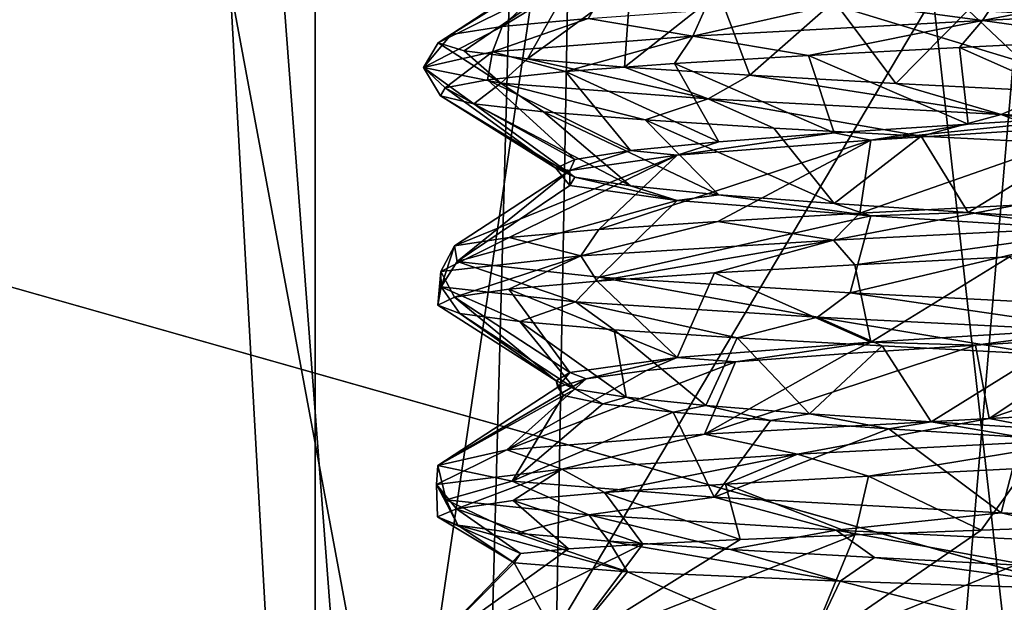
# Model space of a CAD drawing. Header units: millimetres. Extents: x -175 to 114, y -36 to 283.
# Tile 26 of 112: x 19.38 to 23.09, y -9.82 to -7.62. Entities that reach past the tile are written whole.
import ezdxf

# ---------------------------------------------------------------- set-up
doc = ezdxf.new("R2010")
doc.units = ezdxf.units.MM
doc.header["$LTSCALE"] = 65.185185
for name, color, linetype in [('1', 7, 'CONTINUOUS'), ('1031', 7, 'CONTINUOUS'), ('1032', 7, 'CONTINUOUS'), ('1033', 7, 'CONTINUOUS'), ('1035', 7, 'CONTINUOUS'), ('1036', 7, 'CONTINUOUS'), ('1192', 7, 'CONTINUOUS'), ('1193', 7, 'CONTINUOUS'), ('1263', 7, 'CONTINUOUS'), ('2', 7, 'CONTINUOUS'), ('30', 7, 'CONTINUOUS'), ('667', 7, 'CONTINUOUS'), ('856', 7, 'CONTINUOUS'), ('869', 7, 'CONTINUOUS')]:
    doc.layers.add(name, color=color, linetype=linetype)

msp = doc.modelspace()

# ---------------------------------------------------------------- linework, layer by layer
at = {"layer": '1', "linetype": 'CONTINUOUS'}
for points in [[(18.6379, 15.2434, 80), (21.8562, 15.9153, 80), (21, -15.8035, 80), (18.6379, 15.2434, 80)], [(25.1438, 15.9153, 80), (26, -15.8035, 80), (21, -32.75, 80), (25.1438, 15.9153, 80)], [(21.8562, 15.9153, 80), (25.1438, 15.9153, 80), (21, -32.75, 80), (21.8562, 15.9153, 80)], [(21, -15.8035, 80), (21.8562, 15.9153, 80), (21, -32.75, 80), (21, -15.8035, 80)], [(17.8227, -14.9589, 80), (18.6379, 15.2434, 80), (21, -15.8035, 80), (17.8227, -14.9589, 80)]]:
    msp.add_3dface(points, dxfattribs=at)
at = {"layer": '1031', "linetype": 'CONTINUOUS'}
for points in [[(20.9652, -8.5714, 99.5786), (20.9664, -8.6288, 98.416), (21.0171, -8.4744, 99.5667), (20.9652, -8.5714, 99.5786)], [(21.0171, -8.4744, 99.5667), (20.9664, -8.6288, 98.416), (21.0269, -8.5337, 98.392), (21.0171, -8.4744, 99.5667)], [(20.9664, -8.6288, 98.416), (21.4742, -8.6863, 97.3702), (21.0269, -8.5337, 98.392), (20.9664, -8.6288, 98.416)], [(21.0269, -8.5337, 98.392), (21.4742, -8.6863, 97.3702), (21.5629, -8.593, 97.3466), (21.0269, -8.5337, 98.392)], [(20.9664, -8.6288, 98.416), (20.9652, -8.5714, 99.5786), (20.9536, -8.6991, 98.9572), (20.9664, -8.6288, 98.416)], [(20.9536, -8.6991, 98.9572), (20.9652, -8.5714, 99.5786), (21.0171, -8.6684, 99.5667), (20.9536, -8.6991, 98.9572)], [(21.4742, -8.6863, 97.3702), (22.3871, -8.7437, 96.6502), (21.5629, -8.593, 97.3466), (21.4742, -8.6863, 97.3702)], [(21.5629, -8.593, 97.3466), (22.3871, -8.7437, 96.6502), (22.511, -8.6522, 96.6531), (21.5629, -8.593, 97.3466)], [(21.0375, -8.7298, 98.3502), (20.9664, -8.6288, 98.416), (20.9536, -8.6991, 98.9572), (21.0375, -8.7298, 98.3502)], [(21.4742, -8.6863, 97.3702), (20.9664, -8.6288, 98.416), (21.264, -8.7605, 97.7809), (21.4742, -8.6863, 97.3702)], [(21.264, -8.7605, 97.7809), (20.9664, -8.6288, 98.416), (21.0375, -8.7298, 98.3502), (21.264, -8.7605, 97.7809)], [(22.3871, -8.7437, 96.6502), (23.5224, -8.8011, 96.4001), (22.511, -8.6522, 96.6531), (22.3871, -8.7437, 96.6502)], [(22.511, -8.6522, 96.6531), (23.5224, -8.8011, 96.4001), (23.6696, -8.7115, 96.4589), (22.511, -8.6522, 96.6531)], [(21.6199, -8.7913, 97.2821), (21.4742, -8.6863, 97.3702), (21.264, -8.7605, 97.7809), (21.6199, -8.7913, 97.2821)], [(22.3871, -8.7437, 96.6502), (21.4742, -8.6863, 97.3702), (22.0847, -8.822, 96.8827), (22.3871, -8.7437, 96.6502)], [(22.0847, -8.822, 96.8827), (21.4742, -8.6863, 97.3702), (21.6199, -8.7913, 97.2821), (22.0847, -8.822, 96.8827)], [(22.6314, -8.8527, 96.6059), (22.3871, -8.7437, 96.6502), (22.0847, -8.822, 96.8827), (22.6314, -8.8527, 96.6059)], [(23.5224, -8.8011, 96.4001), (22.3871, -8.7437, 96.6502), (23.2284, -8.8834, 96.4677), (23.5224, -8.8011, 96.4001)], [(23.2284, -8.8834, 96.4677), (22.3871, -8.7437, 96.6502), (22.6314, -8.8527, 96.6059), (23.2284, -8.8834, 96.4677)], [(24.2091, -9.0671, 101.4461), (23.4384, -9.203, 101.5993), (23.0358, -9.1263, 101.5041), (24.2091, -9.0671, 101.4461)], [(23.0358, -9.1263, 101.5041), (22.3117, -9.2604, 101.3126), (21.9612, -9.1856, 101.0294), (23.0358, -9.1263, 101.5041)], [(23.4384, -9.203, 101.5993), (22.3117, -9.2604, 101.3126), (23.0358, -9.1263, 101.5041), (23.4384, -9.203, 101.5993)], [(21.9612, -9.1856, 101.0294), (21.4226, -9.3179, 100.5635), (21.2141, -9.2449, 100.1228), (21.9612, -9.1856, 101.0294)], [(22.3117, -9.2604, 101.3126), (21.4226, -9.3179, 100.5635), (21.9612, -9.1856, 101.0294), (22.3117, -9.2604, 101.3126)], [(22.3117, -9.2604, 101.3126), (23.4384, -9.203, 101.5993), (22.5805, -9.344, 101.375), (22.3117, -9.2604, 101.3126)], [(22.5805, -9.344, 101.375), (23.4384, -9.203, 101.5993), (23.1744, -9.3133, 101.5259), (22.5805, -9.344, 101.375)], [(21.4226, -9.3179, 100.5635), (20.9489, -9.3753, 99.5018), (21.2141, -9.2449, 100.1228), (21.4226, -9.3179, 100.5635)], [(21.2141, -9.2449, 100.1228), (20.9489, -9.3753, 99.5018), (20.9533, -9.3041, 98.9773), (21.2141, -9.2449, 100.1228)], [(21.4226, -9.3179, 100.5635), (22.3117, -9.2604, 101.3126), (21.5837, -9.4054, 100.6774), (21.4226, -9.3179, 100.5635)], [(21.5837, -9.4054, 100.6774), (22.3117, -9.2604, 101.3126), (22.0398, -9.3747, 101.0866), (21.5837, -9.4054, 100.6774)], [(22.0398, -9.3747, 101.0866), (22.3117, -9.2604, 101.3126), (22.5805, -9.344, 101.375), (22.0398, -9.3747, 101.0866)], [(20.9489, -9.3753, 99.5018), (20.9852, -9.4327, 98.3398), (20.9533, -9.3041, 98.9773), (20.9489, -9.3753, 99.5018)], [(20.9489, -9.3753, 99.5018), (21.4226, -9.3179, 100.5635), (21.0242, -9.4669, 99.5971), (20.9489, -9.3753, 99.5018)], [(20.9533, -9.3041, 98.9773), (20.9852, -9.4327, 98.3398), (21.2344, -9.3634, 97.8367), (20.9533, -9.3041, 98.9773)], [(21.0242, -9.4669, 99.5971), (21.4226, -9.3179, 100.5635), (21.2385, -9.4362, 100.1712), (21.0242, -9.4669, 99.5971)], [(21.2385, -9.4362, 100.1712), (21.4226, -9.3179, 100.5635), (21.5837, -9.4054, 100.6774), (21.2385, -9.4362, 100.1712)], [(20.9852, -9.4327, 98.3398), (21.5243, -9.4901, 97.3098), (21.2344, -9.3634, 97.8367), (20.9852, -9.4327, 98.3398)], [(21.2344, -9.3634, 97.8367), (21.5243, -9.4901, 97.3098), (21.9976, -9.4227, 96.9436), (21.2344, -9.3634, 97.8367)], [(20.9852, -9.4327, 98.3398), (20.9489, -9.3753, 99.5018), (21.0297, -9.5283, 98.3804), (20.9852, -9.4327, 98.3398)], [(21.0297, -9.5283, 98.3804), (20.9489, -9.3753, 99.5018), (20.9532, -9.4976, 98.9884), (21.0297, -9.5283, 98.3804)], [(20.9532, -9.4976, 98.9884), (20.9489, -9.3753, 99.5018), (21.0242, -9.4669, 99.5971), (20.9532, -9.4976, 98.9884)], [(21.5243, -9.4901, 97.3098), (20.9852, -9.4327, 98.3398), (21.2492, -9.559, 97.8083), (21.5243, -9.4901, 97.3098)], [(21.2492, -9.559, 97.8083), (20.9852, -9.4327, 98.3398), (21.0297, -9.5283, 98.3804), (21.2492, -9.559, 97.8083)], [(21.5243, -9.4901, 97.3098), (22.4585, -9.5475, 96.6177), (21.9976, -9.4227, 96.9436), (21.5243, -9.4901, 97.3098)], [(21.9976, -9.4227, 96.9436), (22.4585, -9.5475, 96.6177), (23.0804, -9.4819, 96.488), (21.9976, -9.4227, 96.9436)], [(21.599, -9.5897, 97.3052), (21.5243, -9.4901, 97.3098), (21.2492, -9.559, 97.8083), (21.599, -9.5897, 97.3052)], [(22.4585, -9.5475, 96.6177), (21.5243, -9.4901, 97.3098), (22.0588, -9.6204, 96.9002), (22.4585, -9.5475, 96.6177)], [(22.0588, -9.6204, 96.9002), (21.5243, -9.4901, 97.3098), (21.599, -9.5897, 97.3052), (22.0588, -9.6204, 96.9002)], [(22.4585, -9.5475, 96.6177), (23.6008, -9.6049, 96.402), (23.0804, -9.4819, 96.488), (22.4585, -9.5475, 96.6177)], [(23.0804, -9.4819, 96.488), (23.6008, -9.6049, 96.402), (24.2525, -9.5412, 96.5669), (23.0804, -9.4819, 96.488)], [(22.6021, -9.6511, 96.6167), (22.4585, -9.5475, 96.6177), (22.0588, -9.6204, 96.9002), (22.6021, -9.6511, 96.6167)], [(23.6008, -9.6049, 96.402), (22.4585, -9.5475, 96.6177), (23.1974, -9.6818, 96.4713), (23.6008, -9.6049, 96.402)], [(23.1974, -9.6818, 96.4713), (22.4585, -9.5475, 96.6177), (22.6021, -9.6511, 96.6167), (23.1974, -9.6818, 96.4713)]]:
    msp.add_3dface(points, dxfattribs=at)
at = {"layer": '1032', "linetype": 'CONTINUOUS'}
for points in [[(20.9536, -8.6991, 98.9572), (21.0171, -8.6684, 99.5667), (21.4004, -8.9841, 98.959), (20.9536, -8.6991, 98.9572)], [(21.0375, -8.7298, 98.3502), (20.9536, -8.6991, 98.9572), (21.4004, -8.9841, 98.959), (21.0375, -8.7298, 98.3502)], [(21.4004, -8.9841, 98.959), (21.0171, -8.6684, 99.5667), (21.4527, -8.9531, 99.4673), (21.4004, -8.9841, 98.959)], [(21.264, -8.7605, 97.7809), (21.0375, -8.7298, 98.3502), (21.4725, -9.0152, 98.4531), (21.264, -8.7605, 97.7809)], [(21.4725, -9.0152, 98.4531), (21.0375, -8.7298, 98.3502), (21.4004, -8.9841, 98.959), (21.4725, -9.0152, 98.4531)], [(21.6199, -8.7913, 97.2821), (21.264, -8.7605, 97.7809), (21.6646, -9.0462, 97.9796), (21.6199, -8.7913, 97.2821)], [(21.6646, -9.0462, 97.9796), (21.264, -8.7605, 97.7809), (21.4725, -9.0152, 98.4531), (21.6646, -9.0462, 97.9796)], [(22.0847, -8.822, 96.8827), (21.6199, -8.7913, 97.2821), (21.9654, -9.0773, 97.5665), (22.0847, -8.822, 96.8827)], [(21.9654, -9.0773, 97.5665), (21.6199, -8.7913, 97.2821), (21.6646, -9.0462, 97.9796), (21.9654, -9.0773, 97.5665)], [(22.3571, -9.1084, 97.2383), (22.0847, -8.822, 96.8827), (21.9654, -9.0773, 97.5665), (22.3571, -9.1084, 97.2383)], [(22.6314, -8.8527, 96.6059), (22.0847, -8.822, 96.8827), (22.3571, -9.1084, 97.2383), (22.6314, -8.8527, 96.6059)], [(22.8165, -9.1394, 97.0144), (22.6314, -8.8527, 96.6059), (22.3571, -9.1084, 97.2383), (22.8165, -9.1394, 97.0144)], [(23.2284, -8.8834, 96.4677), (22.6314, -8.8527, 96.6059), (22.8165, -9.1394, 97.0144), (23.2284, -8.8834, 96.4677)], [(23.3163, -9.1705, 96.9081), (23.2284, -8.8834, 96.4677), (22.8165, -9.1394, 97.0144), (23.3163, -9.1705, 96.9081)], [(23.0049, -9.5481, 101.1416), (22.5805, -9.344, 101.375), (23.1744, -9.3133, 101.5259), (23.0049, -9.5481, 101.1416)], [(23.5, -9.5304, 101.1804), (23.0049, -9.5481, 101.1416), (23.1744, -9.3133, 101.5259), (23.5, -9.5304, 101.1804)], [(22.5283, -9.5657, 100.9913), (22.0398, -9.3747, 101.0866), (22.5805, -9.344, 101.375), (22.5283, -9.5657, 100.9913)], [(23.0049, -9.5481, 101.1416), (22.5283, -9.5657, 100.9913), (22.5805, -9.344, 101.375), (23.0049, -9.5481, 101.1416)], [(21.7283, -9.6009, 100.3883), (21.2385, -9.4362, 100.1712), (21.5837, -9.4054, 100.6774), (21.7283, -9.6009, 100.3883)], [(22.0952, -9.5833, 100.7362), (21.5837, -9.4054, 100.6774), (22.0398, -9.3747, 101.0866), (22.0952, -9.5833, 100.7362)], [(22.0952, -9.5833, 100.7362), (21.7283, -9.6009, 100.3883), (21.5837, -9.4054, 100.6774), (22.0952, -9.5833, 100.7362)], [(22.5283, -9.5657, 100.9913), (22.0952, -9.5833, 100.7362), (22.0398, -9.3747, 101.0866), (22.5283, -9.5657, 100.9913)], [(21.4469, -9.6184, 99.9646), (21.0242, -9.4669, 99.5971), (21.2385, -9.4362, 100.1712), (21.4469, -9.6184, 99.9646)], [(21.7283, -9.6009, 100.3883), (21.4469, -9.6184, 99.9646), (21.2385, -9.4362, 100.1712), (21.7283, -9.6009, 100.3883)], [(21.2663, -9.6359, 99.4859), (20.9532, -9.4976, 98.9884), (21.0242, -9.4669, 99.5971), (21.2663, -9.6359, 99.4859)], [(21.4469, -9.6184, 99.9646), (21.2663, -9.6359, 99.4859), (21.0242, -9.4669, 99.5971), (21.4469, -9.6184, 99.9646)], [(21.2663, -9.6359, 99.4859), (21.2427, -9.6708, 98.4607), (20.9532, -9.4976, 98.9884), (21.2663, -9.6359, 99.4859)], [(21.2427, -9.6708, 98.4607), (21.0297, -9.5283, 98.3804), (20.9532, -9.4976, 98.9884), (21.2427, -9.6708, 98.4607)], [(21.2427, -9.6708, 98.4607), (21.6707, -9.7056, 97.5159), (21.0297, -9.5283, 98.3804), (21.2427, -9.6708, 98.4607)], [(21.6707, -9.7056, 97.5159), (21.2492, -9.559, 97.8083), (21.0297, -9.5283, 98.3804), (21.6707, -9.7056, 97.5159)], [(21.6707, -9.7056, 97.5159), (21.599, -9.5897, 97.3052), (21.2492, -9.559, 97.8083), (21.6707, -9.7056, 97.5159)], [(21.6707, -9.7056, 97.5159), (22.4737, -9.7402, 96.8413), (21.599, -9.5897, 97.3052), (21.6707, -9.7056, 97.5159)], [(22.4737, -9.7402, 96.8413), (22.0588, -9.6204, 96.9002), (21.599, -9.5897, 97.3052), (22.4737, -9.7402, 96.8413)], [(22.4737, -9.7402, 96.8413), (22.6021, -9.6511, 96.6167), (22.0588, -9.6204, 96.9002), (22.4737, -9.7402, 96.8413)], [(22.4737, -9.7402, 96.8413), (23.5, -9.7747, 96.5753), (22.6021, -9.6511, 96.6167), (22.4737, -9.7402, 96.8413)], [(23.5, -9.7747, 96.5753), (23.1974, -9.6818, 96.4713), (22.6021, -9.6511, 96.6167), (23.5, -9.7747, 96.5753)]]:
    msp.add_3dface(points, dxfattribs=at)
at = {"layer": '1033', "linetype": 'CONTINUOUS'}
for points in [[(21.0171, -8.4744, 99.5667), (21.0269, -8.5337, 98.392), (21.4527, -8.1898, 99.4673), (21.0171, -8.4744, 99.5667)], [(21.4527, -8.1898, 99.4673), (21.0269, -8.5337, 98.392), (21.4526, -8.2469, 98.5328), (21.4527, -8.1898, 99.4673)], [(21.4526, -8.2469, 98.5328), (21.0269, -8.5337, 98.392), (21.8581, -8.3041, 97.6907), (21.4526, -8.2469, 98.5328)], [(21.0269, -8.5337, 98.392), (21.5629, -8.593, 97.3466), (21.8581, -8.3041, 97.6907), (21.0269, -8.5337, 98.392)], [(21.8581, -8.3041, 97.6907), (21.5629, -8.593, 97.3466), (22.5889, -8.3612, 97.1079), (21.8581, -8.3041, 97.6907)], [(21.5629, -8.593, 97.3466), (22.511, -8.6522, 96.6531), (22.5889, -8.3612, 97.1079), (21.5629, -8.593, 97.3466)], [(22.5889, -8.3612, 97.1079), (22.511, -8.6522, 96.6531), (23.5, -8.4184, 96.9), (22.5889, -8.3612, 97.1079)], [(22.511, -8.6522, 96.6531), (23.6696, -8.7115, 96.4589), (23.5, -8.4184, 96.9), (22.511, -8.6522, 96.6531)], [(24.2091, -9.0671, 101.4461), (23.0358, -9.1263, 101.5041), (24.0435, -8.785, 101.0285), (24.2091, -9.0671, 101.4461)], [(24.0435, -8.785, 101.0285), (23.0358, -9.1263, 101.5041), (23.5, -8.8184, 101.1), (24.0435, -8.785, 101.0285)], [(23.5, -8.8184, 101.1), (23.0358, -9.1263, 101.5041), (22.9845, -8.85, 101.0357), (23.5, -8.8184, 101.1)], [(23.0358, -9.1263, 101.5041), (21.9612, -9.1856, 101.0294), (22.9845, -8.85, 101.0357), (23.0358, -9.1263, 101.5041)], [(22.9845, -8.85, 101.0357), (21.9612, -9.1856, 101.0294), (22.5005, -8.8815, 100.8469), (22.9845, -8.85, 101.0357)], [(22.5005, -8.8815, 100.8469), (21.9612, -9.1856, 101.0294), (22.0777, -8.9131, 100.545), (22.5005, -8.8815, 100.8469)], [(21.9612, -9.1856, 101.0294), (21.2141, -9.2449, 100.1228), (22.0777, -8.9131, 100.545), (21.9612, -9.1856, 101.0294)], [(22.0777, -8.9131, 100.545), (21.2141, -9.2449, 100.1228), (21.7419, -8.9447, 100.1485), (22.0777, -8.9131, 100.545)], [(21.7419, -8.9447, 100.1485), (21.2141, -9.2449, 100.1228), (21.5137, -8.9763, 99.6817), (21.7419, -8.9447, 100.1485)], [(21.2141, -9.2449, 100.1228), (20.9533, -9.3041, 98.9773), (21.5137, -8.9763, 99.6817), (21.2141, -9.2449, 100.1228)], [(21.5137, -8.9763, 99.6817), (20.9533, -9.3041, 98.9773), (21.4071, -9.0079, 99.1731), (21.5137, -8.9763, 99.6817)], [(21.4071, -9.0079, 99.1731), (20.9533, -9.3041, 98.9773), (21.4287, -9.0394, 98.654), (21.4071, -9.0079, 99.1731)], [(20.9533, -9.3041, 98.9773), (21.2344, -9.3634, 97.8367), (21.4287, -9.0394, 98.654), (20.9533, -9.3041, 98.9773)], [(21.4287, -9.0394, 98.654), (21.2344, -9.3634, 97.8367), (21.577, -9.071, 98.1561), (21.4287, -9.0394, 98.654)], [(21.577, -9.071, 98.1561), (21.2344, -9.3634, 97.8367), (21.8431, -9.1026, 97.7098), (21.577, -9.071, 98.1561)], [(21.2344, -9.3634, 97.8367), (21.9976, -9.4227, 96.9436), (21.8431, -9.1026, 97.7098), (21.2344, -9.3634, 97.8367)], [(21.8431, -9.1026, 97.7098), (21.9976, -9.4227, 96.9436), (22.2105, -9.1342, 97.3426), (21.8431, -9.1026, 97.7098)], [(22.2105, -9.1342, 97.3426), (21.9976, -9.4227, 96.9436), (22.6568, -9.1658, 97.0767), (22.2105, -9.1342, 97.3426)], [(21.9976, -9.4227, 96.9436), (23.0804, -9.4819, 96.488), (22.6568, -9.1658, 97.0767), (21.9976, -9.4227, 96.9436)], [(22.6568, -9.1658, 97.0767), (23.0804, -9.4819, 96.488), (23.1547, -9.1973, 96.9286), (22.6568, -9.1658, 97.0767)], [(23.0804, -9.4819, 96.488), (24.2525, -9.5412, 96.5669), (23.1547, -9.1973, 96.9286), (23.0804, -9.4819, 96.488)]]:
    msp.add_3dface(points, dxfattribs=at)
at = {"layer": '1035', "linetype": 'CONTINUOUS'}
for points in [[(23.5262, -7.6957, 101.5467), (23.5, -7.9816, 101.1), (22.9232, -7.7261, 101.4806), (23.5262, -7.6957, 101.5467)], [(22.9232, -7.7261, 101.4806), (22.9565, -8.015, 101.0285), (22.3529, -7.7565, 101.2739), (22.9232, -7.7261, 101.4806)], [(23.5, -7.9816, 101.1), (22.9565, -8.015, 101.0285), (22.9232, -7.7261, 101.4806), (23.5, -7.9816, 101.1)], [(22.3529, -7.7565, 101.2739), (22.4501, -8.0483, 100.8187), (21.8478, -7.7869, 100.9381), (22.3529, -7.7565, 101.2739)], [(22.9565, -8.015, 101.0285), (22.4501, -8.0483, 100.8187), (22.3529, -7.7565, 101.2739), (22.9565, -8.015, 101.0285)], [(21.8478, -7.7869, 100.9381), (22.0151, -8.0816, 100.485), (21.4363, -7.8173, 100.4924), (21.8478, -7.7869, 100.9381)], [(22.4501, -8.0483, 100.8187), (22.0151, -8.0816, 100.485), (21.8478, -7.7869, 100.9381), (22.4501, -8.0483, 100.8187)], [(21.4363, -7.8173, 100.4924), (21.6813, -8.115, 100.05), (21.1419, -7.8477, 99.962), (21.4363, -7.8173, 100.4924)], [(22.0151, -8.0816, 100.485), (21.6813, -8.115, 100.05), (21.4363, -7.8173, 100.4924), (22.0151, -8.0816, 100.485)], [(20.9813, -7.8781, 99.3771), (21.4, -8.1816, 99), (20.9635, -7.9085, 98.7707), (20.9813, -7.8781, 99.3771)], [(21.1419, -7.8477, 99.962), (21.4715, -8.1483, 99.5435), (20.9813, -7.8781, 99.3771), (21.1419, -7.8477, 99.962)], [(21.4715, -8.1483, 99.5435), (21.4, -8.1816, 99), (20.9813, -7.8781, 99.3771), (21.4715, -8.1483, 99.5435)], [(21.6813, -8.115, 100.05), (21.4715, -8.1483, 99.5435), (21.1419, -7.8477, 99.962), (21.6813, -8.115, 100.05)], [(21.4, -8.1816, 99), (21.4715, -8.215, 98.4566), (20.9635, -7.9085, 98.7707), (21.4, -8.1816, 99)], [(20.9635, -7.9085, 98.7707), (21.4715, -8.215, 98.4566), (21.0897, -7.9389, 98.1774), (20.9635, -7.9085, 98.7707)], [(21.4715, -8.215, 98.4566), (21.6813, -8.2483, 97.95), (21.0897, -7.9389, 98.1774), (21.4715, -8.215, 98.4566)], [(21.0897, -7.9389, 98.1774), (21.6813, -8.2483, 97.95), (21.3526, -7.9693, 97.6308), (21.0897, -7.9389, 98.1774)], [(21.6813, -8.2483, 97.95), (22.0151, -8.2816, 97.5151), (21.3526, -7.9693, 97.6308), (21.6813, -8.2483, 97.95)], [(21.3526, -7.9693, 97.6308), (22.0151, -8.2816, 97.5151), (21.7373, -7.9997, 97.1618), (21.3526, -7.9693, 97.6308)], [(22.0151, -8.2816, 97.5151), (22.4501, -8.315, 97.1813), (21.7373, -7.9997, 97.1618), (22.0151, -8.2816, 97.5151)], [(21.7373, -7.9997, 97.1618), (22.4501, -8.315, 97.1813), (22.222, -8.0301, 96.7971), (21.7373, -7.9997, 97.1618)], [(22.222, -8.0301, 96.7971), (22.4501, -8.315, 97.1813), (22.7792, -8.0605, 96.5573), (22.222, -8.0301, 96.7971)], [(22.4501, -8.315, 97.1813), (22.9565, -8.3483, 96.9715), (22.7792, -8.0605, 96.5573), (22.4501, -8.315, 97.1813)], [(22.7792, -8.0605, 96.5573), (22.9565, -8.3483, 96.9715), (23.3773, -8.0909, 96.4562), (22.7792, -8.0605, 96.5573)], [(22.9565, -8.3483, 96.9715), (23.5, -8.3816, 96.9), (23.3773, -8.0909, 96.4562), (22.9565, -8.3483, 96.9715)], [(22.5284, -8.5468, 101.3542), (22.5889, -8.8388, 100.8921), (21.9992, -8.5772, 101.0576), (22.5284, -8.5468, 101.3542)], [(23.1127, -8.5164, 101.5172), (22.5889, -8.8388, 100.8921), (22.5284, -8.5468, 101.3542), (23.1127, -8.5164, 101.5172)], [(23.5, -8.7816, 101.1), (22.5889, -8.8388, 100.8921), (23.1127, -8.5164, 101.5172), (23.5, -8.7816, 101.1)], [(21.9992, -8.5772, 101.0576), (21.8581, -8.8959, 100.3093), (21.5552, -8.6076, 100.6444), (21.9992, -8.5772, 101.0576)], [(22.5889, -8.8388, 100.8921), (21.8581, -8.8959, 100.3093), (21.9992, -8.5772, 101.0576), (22.5889, -8.8388, 100.8921)], [(21.5552, -8.6076, 100.6444), (21.8581, -8.8959, 100.3093), (21.2215, -8.638, 100.1378), (21.5552, -8.6076, 100.6444)], [(21.4527, -8.9531, 99.4673), (21.0171, -8.6684, 99.5667), (21.2215, -8.638, 100.1378), (21.4527, -8.9531, 99.4673)], [(21.8581, -8.8959, 100.3093), (21.4527, -8.9531, 99.4673), (21.2215, -8.638, 100.1378), (21.8581, -8.8959, 100.3093)]]:
    msp.add_3dface(points, dxfattribs=at)
at = {"layer": '1036', "linetype": 'CONTINUOUS'}
for points in [[(21.5218, -7.6163, 100.604), (21.1965, -7.6469, 100.0862), (21.6813, -7.3517, 100.05), (21.5218, -7.6163, 100.604)], [(21.6813, -7.3517, 100.05), (21.1965, -7.6469, 100.0862), (21.4715, -7.385, 99.5435), (21.6813, -7.3517, 100.05)], [(21.1965, -7.6469, 100.0862), (21.0039, -7.6776, 99.5057), (21.4715, -7.385, 99.5435), (21.1965, -7.6469, 100.0862)], [(21.4715, -7.385, 99.5435), (21.0039, -7.6776, 99.5057), (21.4, -7.4184, 99), (21.4715, -7.385, 99.5435)], [(21.0039, -7.6776, 99.5057), (20.9553, -7.7082, 98.8961), (21.4, -7.4184, 99), (21.0039, -7.6776, 99.5057)], [(21.4, -7.4184, 99), (20.9553, -7.7082, 98.8961), (21.4715, -7.4517, 98.4566), (21.4, -7.4184, 99)], [(20.9553, -7.7082, 98.8961), (21.0535, -7.7389, 98.2924), (21.4715, -7.4517, 98.4566), (20.9553, -7.7082, 98.8961)], [(21.0535, -7.7389, 98.2924), (21.2927, -7.7695, 97.7296), (21.4715, -7.4517, 98.4566), (21.0535, -7.7389, 98.2924)], [(21.4715, -7.4517, 98.4566), (21.2927, -7.7695, 97.7296), (21.6813, -7.485, 97.95), (21.4715, -7.4517, 98.4566)], [(21.2927, -7.7695, 97.7296), (21.6592, -7.8002, 97.24), (21.6813, -7.485, 97.95), (21.2927, -7.7695, 97.7296)], [(21.6813, -7.485, 97.95), (21.6592, -7.8002, 97.24), (22.0151, -7.5184, 97.5151), (21.6813, -7.485, 97.95)], [(21.6592, -7.8002, 97.24), (22.1319, -7.8308, 96.8519), (22.0151, -7.5184, 97.5151), (21.6592, -7.8002, 97.24)], [(22.0151, -7.5184, 97.5151), (22.1319, -7.8308, 96.8519), (22.4501, -7.5517, 97.1813), (22.0151, -7.5184, 97.5151)], [(22.1319, -7.8308, 96.8519), (22.6835, -7.8615, 96.5877), (22.4501, -7.5517, 97.1813), (22.1319, -7.8308, 96.8519)], [(22.4501, -7.5517, 97.1813), (22.6835, -7.8615, 96.5877), (22.9565, -7.585, 96.9715), (22.4501, -7.5517, 97.1813)], [(22.6835, -7.8615, 96.5877), (23.2821, -7.8921, 96.4625), (22.9565, -7.585, 96.9715), (22.6835, -7.8615, 96.5877)], [(22.9565, -7.585, 96.9715), (23.2821, -7.8921, 96.4625), (23.5, -7.6184, 96.9), (22.9565, -7.585, 96.9715)], [(23.1375, -8.3212, 101.5209), (22.547, -8.3518, 101.3618), (23.5, -8.0184, 101.1), (23.1375, -8.3212, 101.5209)], [(23.5, -8.0184, 101.1), (22.547, -8.3518, 101.3618), (22.5889, -8.0755, 100.8921), (23.5, -8.0184, 101.1)], [(22.0114, -8.3825, 101.0665), (21.5617, -8.4131, 100.652), (22.5889, -8.0755, 100.8921), (22.0114, -8.3825, 101.0665)], [(22.5889, -8.0755, 100.8921), (21.5617, -8.4131, 100.652), (21.8581, -8.1327, 100.3093), (22.5889, -8.0755, 100.8921)], [(22.547, -8.3518, 101.3618), (22.0114, -8.3825, 101.0665), (22.5889, -8.0755, 100.8921), (22.547, -8.3518, 101.3618)], [(21.0171, -8.4744, 99.5667), (21.4527, -8.1898, 99.4673), (21.8581, -8.1327, 100.3093), (21.0171, -8.4744, 99.5667)], [(21.2238, -8.4438, 100.1423), (21.0171, -8.4744, 99.5667), (21.8581, -8.1327, 100.3093), (21.2238, -8.4438, 100.1423)], [(21.5617, -8.4131, 100.652), (21.2238, -8.4438, 100.1423), (21.8581, -8.1327, 100.3093), (21.5617, -8.4131, 100.652)]]:
    msp.add_3dface(points, dxfattribs=at)
at = {"layer": '1192', "linetype": 'CONTINUOUS'}
for points in [[(22.9565, -8.015, 101.0285), (23.5, -7.9816, 101.1), (22.5889, -8.0755, 100.8921), (22.9565, -8.015, 101.0285)], [(23.5, -7.9816, 101.1), (23.5, -8.0184, 101.1), (22.5889, -8.0755, 100.8921), (23.5, -7.9816, 101.1)], [(22.4501, -8.0483, 100.8187), (22.9565, -8.015, 101.0285), (22.5889, -8.0755, 100.8921), (22.4501, -8.0483, 100.8187)], [(22.0151, -8.0816, 100.485), (22.4501, -8.0483, 100.8187), (21.8581, -8.1327, 100.3093), (22.0151, -8.0816, 100.485)], [(22.4501, -8.0483, 100.8187), (22.5889, -8.0755, 100.8921), (21.8581, -8.1327, 100.3093), (22.4501, -8.0483, 100.8187)], [(21.6813, -8.115, 100.05), (22.0151, -8.0816, 100.485), (21.8581, -8.1327, 100.3093), (21.6813, -8.115, 100.05)], [(21.4527, -8.1898, 99.4673), (21.4715, -8.1483, 99.5435), (21.6813, -8.115, 100.05), (21.4527, -8.1898, 99.4673)], [(21.4527, -8.1898, 99.4673), (21.6813, -8.115, 100.05), (21.8581, -8.1327, 100.3093), (21.4527, -8.1898, 99.4673)], [(21.4527, -8.1898, 99.4673), (21.4, -8.1816, 99), (21.4715, -8.1483, 99.5435), (21.4527, -8.1898, 99.4673)], [(21.4527, -8.1898, 99.4673), (21.4526, -8.2469, 98.5328), (21.4, -8.1816, 99), (21.4527, -8.1898, 99.4673)], [(21.4526, -8.2469, 98.5328), (21.4715, -8.215, 98.4566), (21.4, -8.1816, 99), (21.4526, -8.2469, 98.5328)], [(21.4526, -8.2469, 98.5328), (21.8581, -8.3041, 97.6907), (21.4715, -8.215, 98.4566), (21.4526, -8.2469, 98.5328)], [(21.8581, -8.3041, 97.6907), (21.6813, -8.2483, 97.95), (21.4715, -8.215, 98.4566), (21.8581, -8.3041, 97.6907)], [(21.8581, -8.3041, 97.6907), (22.0151, -8.2816, 97.5151), (21.6813, -8.2483, 97.95), (21.8581, -8.3041, 97.6907)], [(21.8581, -8.3041, 97.6907), (22.5889, -8.3612, 97.1079), (22.0151, -8.2816, 97.5151), (21.8581, -8.3041, 97.6907)], [(22.5889, -8.3612, 97.1079), (22.4501, -8.315, 97.1813), (22.0151, -8.2816, 97.5151), (22.5889, -8.3612, 97.1079)], [(22.5889, -8.3612, 97.1079), (22.9565, -8.3483, 96.9715), (22.4501, -8.315, 97.1813), (22.5889, -8.3612, 97.1079)], [(22.5889, -8.3612, 97.1079), (23.5, -8.4184, 96.9), (22.9565, -8.3483, 96.9715), (22.5889, -8.3612, 97.1079)], [(23.5, -8.4184, 96.9), (23.5, -8.3816, 96.9), (22.9565, -8.3483, 96.9715), (23.5, -8.4184, 96.9)]]:
    msp.add_3dface(points, dxfattribs=at)
at = {"layer": '1193', "linetype": 'CONTINUOUS'}
for points in [[(22.9845, -8.85, 101.0357), (22.5889, -8.8388, 100.8921), (23.5, -8.7816, 101.1), (22.9845, -8.85, 101.0357)], [(23.5, -8.8184, 101.1), (22.9845, -8.85, 101.0357), (23.5, -8.7816, 101.1), (23.5, -8.8184, 101.1)], [(22.0777, -8.9131, 100.545), (21.8581, -8.8959, 100.3093), (22.5889, -8.8388, 100.8921), (22.0777, -8.9131, 100.545)], [(22.5005, -8.8815, 100.8469), (22.0777, -8.9131, 100.545), (22.5889, -8.8388, 100.8921), (22.5005, -8.8815, 100.8469)], [(22.9845, -8.85, 101.0357), (22.5005, -8.8815, 100.8469), (22.5889, -8.8388, 100.8921), (22.9845, -8.85, 101.0357)], [(21.5137, -8.9763, 99.6817), (21.4527, -8.9531, 99.4673), (21.8581, -8.8959, 100.3093), (21.5137, -8.9763, 99.6817)], [(21.7419, -8.9447, 100.1485), (21.5137, -8.9763, 99.6817), (21.8581, -8.8959, 100.3093), (21.7419, -8.9447, 100.1485)], [(22.0777, -8.9131, 100.545), (21.7419, -8.9447, 100.1485), (21.8581, -8.8959, 100.3093), (22.0777, -8.9131, 100.545)], [(21.4004, -8.9841, 98.959), (21.4527, -8.9531, 99.4673), (21.4071, -9.0079, 99.1731), (21.4004, -8.9841, 98.959)], [(21.4527, -8.9531, 99.4673), (21.5137, -8.9763, 99.6817), (21.4071, -9.0079, 99.1731), (21.4527, -8.9531, 99.4673)], [(21.4725, -9.0152, 98.4531), (21.4004, -8.9841, 98.959), (21.4287, -9.0394, 98.654), (21.4725, -9.0152, 98.4531)], [(21.4004, -8.9841, 98.959), (21.4071, -9.0079, 99.1731), (21.4287, -9.0394, 98.654), (21.4004, -8.9841, 98.959)], [(21.4725, -9.0152, 98.4531), (21.4287, -9.0394, 98.654), (21.577, -9.071, 98.1561), (21.4725, -9.0152, 98.4531)], [(21.6646, -9.0462, 97.9796), (21.4725, -9.0152, 98.4531), (21.577, -9.071, 98.1561), (21.6646, -9.0462, 97.9796)], [(21.6646, -9.0462, 97.9796), (21.577, -9.071, 98.1561), (21.8431, -9.1026, 97.7098), (21.6646, -9.0462, 97.9796)], [(21.9654, -9.0773, 97.5665), (21.6646, -9.0462, 97.9796), (21.8431, -9.1026, 97.7098), (21.9654, -9.0773, 97.5665)], [(21.9654, -9.0773, 97.5665), (21.8431, -9.1026, 97.7098), (22.2105, -9.1342, 97.3426), (21.9654, -9.0773, 97.5665)], [(22.3571, -9.1084, 97.2383), (21.9654, -9.0773, 97.5665), (22.2105, -9.1342, 97.3426), (22.3571, -9.1084, 97.2383)], [(22.3571, -9.1084, 97.2383), (22.2105, -9.1342, 97.3426), (22.6568, -9.1658, 97.0767), (22.3571, -9.1084, 97.2383)], [(22.8165, -9.1394, 97.0144), (22.3571, -9.1084, 97.2383), (22.6568, -9.1658, 97.0767), (22.8165, -9.1394, 97.0144)], [(22.8165, -9.1394, 97.0144), (22.6568, -9.1658, 97.0767), (23.1547, -9.1973, 96.9286), (22.8165, -9.1394, 97.0144)], [(23.3163, -9.1705, 96.9081), (22.8165, -9.1394, 97.0144), (23.1547, -9.1973, 96.9286), (23.3163, -9.1705, 96.9081)]]:
    msp.add_3dface(points, dxfattribs=at)
at = {"layer": '1263', "linetype": 'CONTINUOUS'}
for points in [[(23.0759, -7.5243, 101.5112), (23.6868, -7.4937, 101.5399), (23.01, -7.6241, 101.5534), (23.0759, -7.5243, 101.5112)], [(23.01, -7.6241, 101.5534), (23.6868, -7.4937, 101.5399), (24.207, -7.5649, 101.502), (23.01, -7.6241, 101.5534)], [(22.4894, -7.555, 101.3377), (23.0759, -7.5243, 101.5112), (23.01, -7.6241, 101.5534), (22.4894, -7.555, 101.3377)], [(21.9613, -7.5856, 101.0294), (22.4894, -7.555, 101.3377), (21.917, -7.6833, 101.0626), (21.9613, -7.5856, 101.0294)], [(21.917, -7.6833, 101.0626), (22.4894, -7.555, 101.3377), (23.01, -7.6241, 101.5534), (21.917, -7.6833, 101.0626)], [(23.5262, -7.6957, 101.5467), (23.01, -7.6241, 101.5534), (24.207, -7.5649, 101.502), (23.5262, -7.6957, 101.5467)], [(21.1965, -7.6469, 100.0862), (21.5218, -7.6163, 100.604), (21.1602, -7.7426, 100.1337), (21.1965, -7.6469, 100.0862)], [(21.1602, -7.7426, 100.1337), (21.5218, -7.6163, 100.604), (21.917, -7.6833, 101.0626), (21.1602, -7.7426, 100.1337)], [(21.5218, -7.6163, 100.604), (21.9613, -7.5856, 101.0294), (21.917, -7.6833, 101.0626), (21.5218, -7.6163, 100.604)], [(21.0039, -7.6776, 99.5057), (21.1965, -7.6469, 100.0862), (20.9002, -7.8018, 98.9641), (21.0039, -7.6776, 99.5057)], [(20.9002, -7.8018, 98.9641), (21.1965, -7.6469, 100.0862), (21.1602, -7.7426, 100.1337), (20.9002, -7.8018, 98.9641)], [(22.3529, -7.7565, 101.2739), (21.917, -7.6833, 101.0626), (23.01, -7.6241, 101.5534), (22.3529, -7.7565, 101.2739)], [(22.9232, -7.7261, 101.4806), (22.3529, -7.7565, 101.2739), (23.01, -7.6241, 101.5534), (22.9232, -7.7261, 101.4806)], [(23.5262, -7.6957, 101.5467), (22.9232, -7.7261, 101.4806), (23.01, -7.6241, 101.5534), (23.5262, -7.6957, 101.5467)], [(20.9553, -7.7082, 98.8961), (21.0039, -7.6776, 99.5057), (20.9002, -7.8018, 98.9641), (20.9553, -7.7082, 98.8961)], [(21.4363, -7.8173, 100.4924), (21.1602, -7.7426, 100.1337), (21.917, -7.6833, 101.0626), (21.4363, -7.8173, 100.4924)], [(21.8478, -7.7869, 100.9381), (21.4363, -7.8173, 100.4924), (21.917, -7.6833, 101.0626), (21.8478, -7.7869, 100.9381)], [(22.3529, -7.7565, 101.2739), (21.8478, -7.7869, 100.9381), (21.917, -7.6833, 101.0626), (22.3529, -7.7565, 101.2739)], [(21.1924, -7.861, 97.8022), (20.9553, -7.7082, 98.8961), (20.9002, -7.8018, 98.9641), (21.1924, -7.861, 97.8022)], [(21.0535, -7.7389, 98.2924), (20.9553, -7.7082, 98.8961), (21.1924, -7.861, 97.8022), (21.0535, -7.7389, 98.2924)], [(20.9813, -7.8781, 99.3771), (20.9002, -7.8018, 98.9641), (21.1602, -7.7426, 100.1337), (20.9813, -7.8781, 99.3771)], [(21.1419, -7.8477, 99.962), (20.9813, -7.8781, 99.3771), (21.1602, -7.7426, 100.1337), (21.1419, -7.8477, 99.962)], [(21.2927, -7.7695, 97.7296), (21.0535, -7.7389, 98.2924), (21.1924, -7.861, 97.8022), (21.2927, -7.7695, 97.7296)], [(21.4363, -7.8173, 100.4924), (21.1419, -7.8477, 99.962), (21.1602, -7.7426, 100.1337), (21.4363, -7.8173, 100.4924)], [(21.9745, -7.9202, 96.8945), (21.2927, -7.7695, 97.7296), (21.1924, -7.861, 97.8022), (21.9745, -7.9202, 96.8945)], [(21.6592, -7.8002, 97.24), (21.2927, -7.7695, 97.7296), (21.9745, -7.9202, 96.8945), (21.6592, -7.8002, 97.24)], [(20.9813, -7.8781, 99.3771), (20.9635, -7.9085, 98.7707), (20.9002, -7.8018, 98.9641), (20.9813, -7.8781, 99.3771)], [(20.9635, -7.9085, 98.7707), (21.0897, -7.9389, 98.1774), (20.9002, -7.8018, 98.9641), (20.9635, -7.9085, 98.7707)], [(21.0897, -7.9389, 98.1774), (21.1924, -7.861, 97.8022), (20.9002, -7.8018, 98.9641), (21.0897, -7.9389, 98.1774)], [(22.1319, -7.8308, 96.8519), (21.6592, -7.8002, 97.24), (21.9745, -7.9202, 96.8945), (22.1319, -7.8308, 96.8519)], [(23.0806, -7.9794, 96.434), (22.1319, -7.8308, 96.8519), (21.9745, -7.9202, 96.8945), (23.0806, -7.9794, 96.434)], [(22.6835, -7.8615, 96.5877), (22.1319, -7.8308, 96.8519), (23.0806, -7.9794, 96.434), (22.6835, -7.8615, 96.5877)], [(21.0897, -7.9389, 98.1774), (21.3526, -7.9693, 97.6308), (21.1924, -7.861, 97.8022), (21.0897, -7.9389, 98.1774)], [(21.3526, -7.9693, 97.6308), (21.7373, -7.9997, 97.1618), (21.1924, -7.861, 97.8022), (21.3526, -7.9693, 97.6308)], [(21.7373, -7.9997, 97.1618), (21.9745, -7.9202, 96.8945), (21.1924, -7.861, 97.8022), (21.7373, -7.9997, 97.1618)], [(23.2821, -7.8921, 96.4625), (22.6835, -7.8615, 96.5877), (23.0806, -7.9794, 96.434), (23.2821, -7.8921, 96.4625)], [(24.2758, -8.0386, 96.5184), (23.2821, -7.8921, 96.4625), (23.0806, -7.9794, 96.434), (24.2758, -8.0386, 96.5184)], [(21.7373, -7.9997, 97.1618), (22.222, -8.0301, 96.7971), (21.9745, -7.9202, 96.8945), (21.7373, -7.9997, 97.1618)], [(22.222, -8.0301, 96.7971), (22.7792, -8.0605, 96.5573), (21.9745, -7.9202, 96.8945), (22.222, -8.0301, 96.7971)], [(22.7792, -8.0605, 96.5573), (23.0806, -7.9794, 96.434), (21.9745, -7.9202, 96.8945), (22.7792, -8.0605, 96.5573)], [(22.7792, -8.0605, 96.5573), (23.3773, -8.0909, 96.4562), (23.0806, -7.9794, 96.434), (22.7792, -8.0605, 96.5573)], [(23.3773, -8.0909, 96.4562), (23.9824, -8.1213, 96.4993), (23.0806, -7.9794, 96.434), (23.3773, -8.0909, 96.4562)], [(23.9824, -8.1213, 96.4993), (24.2758, -8.0386, 96.5184), (23.0806, -7.9794, 96.434), (23.9824, -8.1213, 96.4993)], [(22.547, -8.3518, 101.3618), (23.1375, -8.3212, 101.5209), (22.4484, -8.453, 101.3778), (22.547, -8.3518, 101.3618)], [(22.4484, -8.453, 101.3778), (23.1375, -8.3212, 101.5209), (23.6263, -8.3938, 101.5969), (22.4484, -8.453, 101.3778)], [(22.0114, -8.3825, 101.0665), (22.547, -8.3518, 101.3618), (22.4484, -8.453, 101.3778), (22.0114, -8.3825, 101.0665)], [(21.5617, -8.4131, 100.652), (22.0114, -8.3825, 101.0665), (21.4938, -8.5122, 100.6538), (21.5617, -8.4131, 100.652)], [(21.4938, -8.5122, 100.6538), (22.0114, -8.3825, 101.0665), (22.4484, -8.453, 101.3778), (21.4938, -8.5122, 100.6538)], [(22.5284, -8.5468, 101.3542), (22.4484, -8.453, 101.3778), (23.6263, -8.3938, 101.5969), (22.5284, -8.5468, 101.3542)], [(23.1127, -8.5164, 101.5172), (22.5284, -8.5468, 101.3542), (23.6263, -8.3938, 101.5969), (23.1127, -8.5164, 101.5172)], [(21.2238, -8.4438, 100.1423), (21.5617, -8.4131, 100.652), (21.4938, -8.5122, 100.6538), (21.2238, -8.4438, 100.1423)], [(20.9652, -8.5714, 99.5786), (21.0171, -8.4744, 99.5667), (21.2238, -8.4438, 100.1423), (20.9652, -8.5714, 99.5786)], [(20.9652, -8.5714, 99.5786), (21.2238, -8.4438, 100.1423), (21.4938, -8.5122, 100.6538), (20.9652, -8.5714, 99.5786)], [(21.5552, -8.6076, 100.6444), (21.4938, -8.5122, 100.6538), (22.4484, -8.453, 101.3778), (21.5552, -8.6076, 100.6444)], [(21.9992, -8.5772, 101.0576), (21.5552, -8.6076, 100.6444), (22.4484, -8.453, 101.3778), (21.9992, -8.5772, 101.0576)], [(22.5284, -8.5468, 101.3542), (21.9992, -8.5772, 101.0576), (22.4484, -8.453, 101.3778), (22.5284, -8.5468, 101.3542)], [(21.0171, -8.6684, 99.5667), (20.9652, -8.5714, 99.5786), (21.4938, -8.5122, 100.6538), (21.0171, -8.6684, 99.5667)], [(21.2215, -8.638, 100.1378), (21.0171, -8.6684, 99.5667), (21.4938, -8.5122, 100.6538), (21.2215, -8.638, 100.1378)], [(21.5552, -8.6076, 100.6444), (21.2215, -8.638, 100.1378), (21.4938, -8.5122, 100.6538), (21.5552, -8.6076, 100.6444)]]:
    msp.add_3dface(points, dxfattribs=at)
at = {"layer": '2', "linetype": 'CONTINUOUS'}
for points in [[(113.25, -35.25, 92.5), (113.25, 35.25, 92.5), (-66.25, 35.25, 92.5), (113.25, -35.25, 92.5)], [(113.25, -35.25, 92.5), (-66.25, 35.25, 92.5), (-18.1198, 11.172, 92.5), (113.25, -35.25, 92.5)], [(-15.7687, 9.6947, 92.5), (113.25, -35.25, 92.5), (-18.1198, 11.172, 92.5), (-15.7687, 9.6947, 92.5)], [(-13.8053, 7.7313, 92.5), (113.25, -35.25, 92.5), (-15.7687, 9.6947, 92.5), (-13.8053, 7.7313, 92.5)], [(-12.328, 5.3802, 92.5), (113.25, -35.25, 92.5), (-13.8053, 7.7313, 92.5), (-12.328, 5.3802, 92.5)], [(-11.4109, 2.7593, 92.5), (113.25, -35.25, 92.5), (-12.328, 5.3802, 92.5), (-11.4109, 2.7593, 92.5)], [(-11.1, 0, 92.5), (113.25, -35.25, 92.5), (-11.4109, 2.7593, 92.5), (-11.1, 0, 92.5)], [(-11.4109, -2.7593, 92.5), (113.25, -35.25, 92.5), (-11.1, 0, 92.5), (-11.4109, -2.7593, 92.5)], [(-12.328, -5.3802, 92.5), (113.25, -35.25, 92.5), (-11.4109, -2.7593, 92.5), (-12.328, -5.3802, 92.5)], [(-13.8053, -7.7313, 92.5), (113.25, -35.25, 92.5), (-12.328, -5.3802, 92.5), (-13.8053, -7.7313, 92.5)], [(-15.7687, -9.6947, 92.5), (113.25, -35.25, 92.5), (-13.8053, -7.7313, 92.5), (-15.7687, -9.6947, 92.5)], [(-18.1198, -11.172, 92.5), (113.25, -35.25, 92.5), (-15.7687, -9.6947, 92.5), (-18.1198, -11.172, 92.5)]]:
    msp.add_3dface(points, dxfattribs=at)
at = {"layer": '30', "color": 7, "linetype": 'CONTINUOUS', "true_color": 0x21211a}
for points in [[(30, 32.75, 79.5), (10.7097, 9.6129, 79.5), (-45.75, -32.75, 79.5), (30, 32.75, 79.5)], [(-45.75, 32.75, 79.5), (30, 32.75, 79.5), (-45.75, -32.75, 79.5), (-45.75, 32.75, 79.5)]]:
    msp.add_3dface(points, dxfattribs=at)
at = {"layer": '667', "linetype": 'CONTINUOUS'}
for points in [[(23.5, -13.55, 110), (23.5, 13.55, 110), (20.4912, 13.2117, 110), (23.5, -13.55, 110)], [(19.03, 12.7915, 110), (20.4912, -13.2117, 110), (20.4912, 13.2117, 110), (19.03, 12.7915, 110)], [(20.4912, -13.2117, 110), (23.5, -13.55, 110), (20.4912, 13.2117, 110), (20.4912, -13.2117, 110)], [(19.03, -12.7915, 110), (20.4912, -13.2117, 110), (19.03, 12.7915, 110), (19.03, -12.7915, 110)]]:
    msp.add_3dface(points, dxfattribs=at)
at = {"layer": '856', "linetype": 'CONTINUOUS'}
for points in [[(19.7381, -5.1777, 93.5), (18.2718, -9.9613, 93.5), (18.3222, -3.7618, 93.5), (19.7381, -5.1777, 93.5)], [(20.8076, -10.9231, 93.5), (18.2718, -9.9613, 93.5), (19.7381, -5.1777, 93.5), (20.8076, -10.9231, 93.5)], [(21.5222, -6.0867, 93.5), (20.8076, -10.9231, 93.5), (19.7381, -5.1777, 93.5), (21.5222, -6.0867, 93.5)], [(23.5, -6.4, 93.5), (20.8076, -10.9231, 93.5), (21.5222, -6.0867, 93.5), (23.5, -6.4, 93.5)], [(23.5, -11.25, 93.5), (20.8076, -10.9231, 93.5), (23.5, -6.4, 93.5), (23.5, -11.25, 93.5)]]:
    msp.add_3dface(points, dxfattribs=at)
at = {"layer": '869', "linetype": 'CONTINUOUS'}
for points in [[(23.5, -9.5304, 101.1804), (23.5, -10, 101.65), (22.3502, -10, 101.3876), (23.5, -9.5304, 101.1804)], [(23.5, -9.5304, 101.1804), (22.3502, -10, 101.3876), (23.0049, -9.5481, 101.1416), (23.5, -9.5304, 101.1804)], [(23.0049, -9.5481, 101.1416), (22.3502, -10, 101.3876), (22.5283, -9.5657, 100.9913), (23.0049, -9.5481, 101.1416)], [(22.3502, -10, 101.3876), (21.4282, -10, 100.6523), (22.5283, -9.5657, 100.9913), (22.3502, -10, 101.3876)], [(22.5283, -9.5657, 100.9913), (21.4282, -10, 100.6523), (22.0952, -9.5833, 100.7362), (22.5283, -9.5657, 100.9913)], [(22.0952, -9.5833, 100.7362), (21.4282, -10, 100.6523), (21.7283, -9.6009, 100.3883), (22.0952, -9.5833, 100.7362)], [(21.4282, -10, 100.6523), (20.9164, -10, 99.5896), (21.7283, -9.6009, 100.3883), (21.4282, -10, 100.6523)], [(21.7283, -9.6009, 100.3883), (20.9164, -10, 99.5896), (21.4469, -9.6184, 99.9646), (21.7283, -9.6009, 100.3883)], [(21.4469, -9.6184, 99.9646), (20.9164, -10, 99.5896), (21.2663, -9.6359, 99.4859), (21.4469, -9.6184, 99.9646)], [(20.9164, -10, 99.5896), (20.9164, -10, 98.4104), (21.2663, -9.6359, 99.4859), (20.9164, -10, 99.5896)], [(21.2663, -9.6359, 99.4859), (20.9164, -10, 98.4104), (21.2427, -9.6708, 98.4607), (21.2663, -9.6359, 99.4859)], [(20.9164, -10, 98.4104), (21.4282, -10, 97.3477), (21.2427, -9.6708, 98.4607), (20.9164, -10, 98.4104)], [(21.2427, -9.6708, 98.4607), (21.4282, -10, 97.3477), (21.6707, -9.7056, 97.5159), (21.2427, -9.6708, 98.4607)], [(21.4282, -10, 97.3477), (22.3502, -10, 96.6124), (21.6707, -9.7056, 97.5159), (21.4282, -10, 97.3477)], [(21.6707, -9.7056, 97.5159), (22.3502, -10, 96.6124), (22.4737, -9.7402, 96.8413), (21.6707, -9.7056, 97.5159)], [(22.3502, -10, 96.6124), (23.5, -10, 96.35), (22.4737, -9.7402, 96.8413), (22.3502, -10, 96.6124)], [(23.5, -10, 96.35), (23.5, -9.7747, 96.5753), (22.4737, -9.7402, 96.8413), (23.5, -10, 96.35)]]:
    msp.add_3dface(points, dxfattribs=at)

doc.saveas('drawing.dxf')
